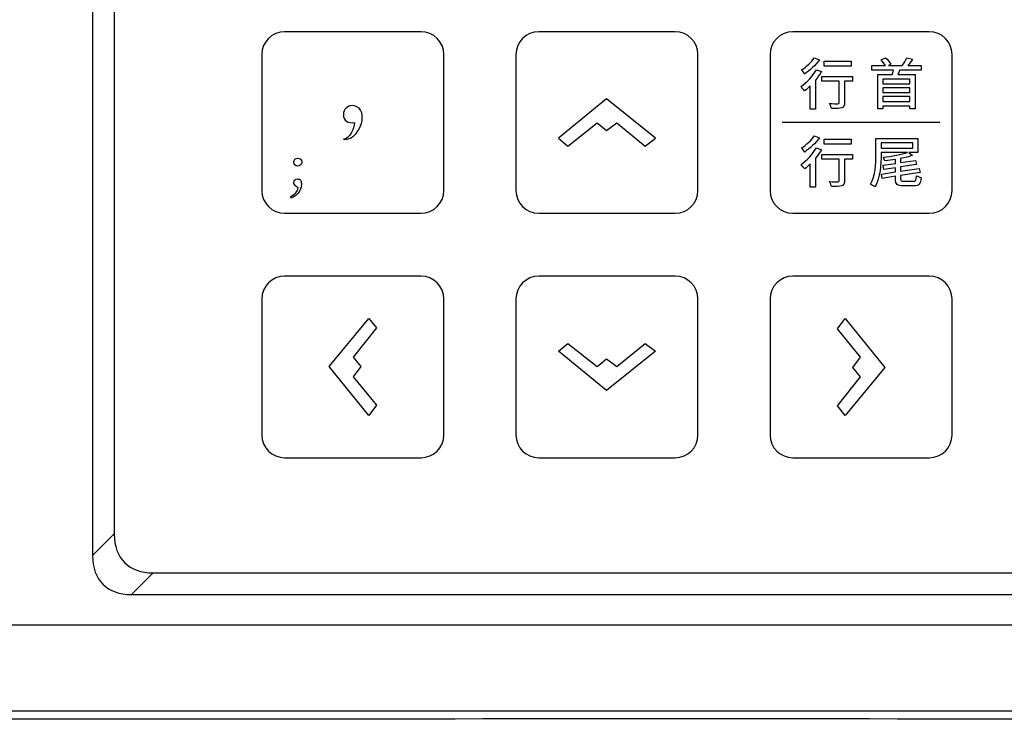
# Model space of a CAD drawing. Header units: millimetres. Extents: x 7099 to 9560, y -2357 to -1635.
# Tile 50 of 85: x 7396 to 7478, y -1949 to -1891. Entities that reach past the tile are written whole.
import ezdxf

# ---------------------------------------------------------------- set-up
doc = ezdxf.new("R2010")
doc.units = ezdxf.units.MM
doc.header["$LTSCALE"] = 3

msp = doc.modelspace()

# ---------------------------------------------------------------- linework, layer by layer
at = {"linetype": 'Continuous', "lineweight": 30}
for p, q in [((7402.232, -1762.935), (7402.232, -1935.507)), ((7404.02, -1764.722), (7404.02, -1933.719)), ((7402.232, -1935.507), (7404.02, -1933.719)), ((7407.234, -1936.933), (7405.446, -1938.721)), ((7407.234, -1936.933), (7545.231, -1936.933)), ((7405.446, -1938.721), (7547.018, -1938.721)), ((7363.725, -1941.221), (7550.732, -1941.221))]:
    msp.add_line(p, q, dxfattribs=at)
at = {"linetype": 'Continuous', "lineweight": 30, "flags": 128}
msp.add_lwpolyline([(7163.605, -1948.332), (7163.605, -1948.332), (7165.605, -1948.332), (7173.605, -1948.332), (7205.605, -1948.333), (7333.605, -1948.337), (7557.859, -1948.332), (7557.859, -1948.332)], dxfattribs=at)
at = {"linetype": 'Continuous', "lineweight": 30}
for centre in [(7411.798, -1929.154), (7410.011, -1930.942)]:
    msp.add_ellipse(centre, major_axis=(6.929, 6.929), ratio=0.510274, start_param=2.66976, end_param=3.613425, dxfattribs=at)
for points, knots in [([(7418.093, -1892.22), (7418.093, -1892.22), (7429.371, -1892.22), (7429.371, -1892.22), (7429.371, -1892.22), (7430.405, -1892.22), (7431.251, -1893.064), (7431.251, -1894.096), (7431.251, -1894.096), (7431.251, -1894.096), (7431.251, -1905.345), (7431.251, -1905.345), (7431.251, -1905.345), (7431.251, -1906.377), (7430.405, -1907.22), (7429.371, -1907.22), (7429.371, -1907.22), (7429.371, -1907.22), (7418.093, -1907.22), (7418.093, -1907.22), (7418.093, -1907.22), (7417.059, -1907.22), (7416.213, -1906.377), (7416.213, -1905.345), (7416.213, -1905.345), (7416.213, -1905.345), (7416.213, -1894.096), (7416.213, -1894.096), (7416.213, -1894.096), (7416.213, -1893.064), (7417.059, -1892.22), (7418.093, -1892.22)], [0, 0, 0, 0, 0.111111, 0.111111, 0.111111, 0.111111, 0.222222, 0.222222, 0.222222, 0.222222, 0.333333, 0.333333, 0.333333, 0.333333, 0.444444, 0.444444, 0.444444, 0.444444, 0.555556, 0.555556, 0.555556, 0.555556, 0.666667, 0.666667, 0.666667, 0.666667, 0.777778, 0.777778, 0.777778, 0.777778, 1, 1, 1, 1]), ([(7439.093, -1892.22), (7439.093, -1892.22), (7450.371, -1892.22), (7450.371, -1892.22), (7450.371, -1892.22), (7451.405, -1892.22), (7452.251, -1893.064), (7452.251, -1894.096), (7452.251, -1894.096), (7452.251, -1894.096), (7452.251, -1905.345), (7452.251, -1905.345), (7452.251, -1905.345), (7452.251, -1906.377), (7451.405, -1907.22), (7450.371, -1907.22), (7450.371, -1907.22), (7450.371, -1907.22), (7439.093, -1907.22), (7439.093, -1907.22), (7439.093, -1907.22), (7438.059, -1907.22), (7437.213, -1906.377), (7437.213, -1905.345), (7437.213, -1905.345), (7437.213, -1905.345), (7437.213, -1894.096), (7437.213, -1894.096), (7437.213, -1894.096), (7437.213, -1893.064), (7438.059, -1892.22), (7439.093, -1892.22)], [0, 0, 0, 0, 0.111111, 0.111111, 0.111111, 0.111111, 0.222222, 0.222222, 0.222222, 0.222222, 0.333333, 0.333333, 0.333333, 0.333333, 0.444444, 0.444444, 0.444444, 0.444444, 0.555556, 0.555556, 0.555556, 0.555556, 0.666667, 0.666667, 0.666667, 0.666667, 0.777778, 0.777778, 0.777778, 0.777778, 1, 1, 1, 1]), ([(7460.093, -1892.22), (7460.093, -1892.22), (7471.371, -1892.22), (7471.371, -1892.22), (7471.371, -1892.22), (7472.405, -1892.22), (7473.251, -1893.064), (7473.251, -1894.096), (7473.251, -1894.096), (7473.251, -1894.096), (7473.251, -1905.345), (7473.251, -1905.345), (7473.251, -1905.345), (7473.251, -1906.377), (7472.405, -1907.22), (7471.371, -1907.22), (7471.371, -1907.22), (7471.371, -1907.22), (7460.093, -1907.22), (7460.093, -1907.22), (7460.093, -1907.22), (7459.059, -1907.22), (7458.213, -1906.377), (7458.213, -1905.345), (7458.213, -1905.345), (7458.213, -1905.345), (7458.213, -1894.096), (7458.213, -1894.096), (7458.213, -1894.096), (7458.213, -1893.064), (7459.059, -1892.22), (7460.093, -1892.22)], [0, 0, 0, 0, 0.111111, 0.111111, 0.111111, 0.111111, 0.222222, 0.222222, 0.222222, 0.222222, 0.333333, 0.333333, 0.333333, 0.333333, 0.444444, 0.444444, 0.444444, 0.444444, 0.555556, 0.555556, 0.555556, 0.555556, 0.666667, 0.666667, 0.666667, 0.666667, 0.777778, 0.777778, 0.777778, 0.777778, 1, 1, 1, 1]), ([(7461.866, -1894.391), (7461.641, -1894.721), (7461.201, -1895.129), (7460.816, -1895.381), (7460.816, -1895.381), (7460.894, -1895.459), (7461.013, -1895.624), (7461.068, -1895.72), (7461.068, -1895.72), (7461.49, -1895.427), (7461.967, -1894.968), (7462.284, -1894.556), (7462.284, -1894.556), (7462.284, -1894.556), (7461.866, -1894.391), (7461.866, -1894.391)], [0, 0, 0, 0, 0.2, 0.2, 0.2, 0.2, 0.4, 0.4, 0.4, 0.4, 0.6, 0.6, 0.6, 0.6, 1, 1, 1, 1]), ([(7464.902, -1894.661), (7464.902, -1894.661), (7462.673, -1894.661), (7462.673, -1894.661), (7462.673, -1894.661), (7462.673, -1894.661), (7462.673, -1895.065), (7462.673, -1895.065), (7462.673, -1895.065), (7462.673, -1895.065), (7464.902, -1895.065), (7464.902, -1895.065), (7464.902, -1895.065), (7464.902, -1895.065), (7464.902, -1894.661), (7464.902, -1894.661)], [0, 0, 0, 0, 0.2, 0.2, 0.2, 0.2, 0.4, 0.4, 0.4, 0.4, 0.6, 0.6, 0.6, 0.6, 1, 1, 1, 1]), ([(7470.698, -1895.409), (7470.698, -1895.409), (7470.698, -1895.014), (7470.698, -1895.014), (7470.698, -1895.014), (7470.698, -1895.014), (7469.607, -1895.014), (7469.607, -1895.014), (7469.607, -1895.014), (7469.731, -1894.863), (7469.868, -1894.679), (7469.992, -1894.496), (7469.992, -1894.496), (7469.992, -1894.496), (7469.511, -1894.386), (7469.511, -1894.386), (7469.511, -1894.386), (7469.419, -1894.569), (7469.263, -1894.831), (7469.125, -1895.014), (7469.125, -1895.014), (7469.125, -1895.014), (7467.988, -1895.014), (7467.988, -1895.014), (7467.988, -1895.014), (7467.988, -1895.014), (7468.19, -1894.909), (7468.19, -1894.909), (7468.19, -1894.909), (7468.098, -1894.753), (7467.919, -1894.528), (7467.754, -1894.372), (7467.754, -1894.372), (7467.754, -1894.372), (7467.378, -1894.537), (7467.378, -1894.537), (7467.378, -1894.537), (7467.502, -1894.675), (7467.644, -1894.867), (7467.736, -1895.014), (7467.736, -1895.014), (7467.736, -1895.014), (7466.617, -1895.014), (7466.617, -1895.014), (7466.617, -1895.014), (7466.617, -1895.014), (7466.617, -1895.409), (7466.617, -1895.409), (7466.617, -1895.409), (7466.617, -1895.409), (7468.401, -1895.409), (7468.401, -1895.409), (7468.401, -1895.409), (7468.378, -1895.523), (7468.341, -1895.652), (7468.309, -1895.766), (7468.309, -1895.766), (7468.309, -1895.766), (7467.107, -1895.766), (7467.107, -1895.766), (7467.107, -1895.766), (7467.107, -1895.766), (7467.107, -1898.601), (7467.107, -1898.601), (7467.107, -1898.601), (7467.107, -1898.601), (7467.534, -1898.601), (7467.534, -1898.601), (7467.534, -1898.601), (7467.534, -1898.601), (7467.534, -1898.362), (7467.534, -1898.362), (7467.534, -1898.362), (7467.534, -1898.362), (7469.749, -1898.362), (7469.749, -1898.362), (7469.749, -1898.362), (7469.749, -1898.362), (7469.749, -1898.601), (7469.749, -1898.601), (7469.749, -1898.601), (7469.749, -1898.601), (7470.194, -1898.601), (7470.194, -1898.601), (7470.194, -1898.601), (7470.194, -1898.601), (7470.194, -1895.766), (7470.194, -1895.766), (7470.194, -1895.766), (7470.194, -1895.766), (7468.768, -1895.766), (7468.768, -1895.766), (7468.768, -1895.766), (7468.818, -1895.656), (7468.868, -1895.532), (7468.919, -1895.409), (7468.919, -1895.409), (7468.919, -1895.409), (7470.698, -1895.409), (7470.698, -1895.409)], [0, 0, 0, 0, 0.038462, 0.038462, 0.038462, 0.038462, 0.076923, 0.076923, 0.076923, 0.076923, 0.115385, 0.115385, 0.115385, 0.115385, 0.153846, 0.153846, 0.153846, 0.153846, 0.192308, 0.192308, 0.192308, 0.192308, 0.230769, 0.230769, 0.230769, 0.230769, 0.269231, 0.269231, 0.269231, 0.269231, 0.307692, 0.307692, 0.307692, 0.307692, 0.346154, 0.346154, 0.346154, 0.346154, 0.384615, 0.384615, 0.384615, 0.384615, 0.423077, 0.423077, 0.423077, 0.423077, 0.461538, 0.461538, 0.461538, 0.461538, 0.5, 0.5, 0.5, 0.5, 0.538462, 0.538462, 0.538462, 0.538462, 0.576923, 0.576923, 0.576923, 0.576923, 0.615385, 0.615385, 0.615385, 0.615385, 0.653846, 0.653846, 0.653846, 0.653846, 0.692308, 0.692308, 0.692308, 0.692308, 0.730769, 0.730769, 0.730769, 0.730769, 0.769231, 0.769231, 0.769231, 0.769231, 0.807692, 0.807692, 0.807692, 0.807692, 0.846154, 0.846154, 0.846154, 0.846154, 0.884615, 0.884615, 0.884615, 0.884615, 0.923077, 0.923077, 0.923077, 0.923077, 1, 1, 1, 1]), ([(7462.045, -1895.372), (7461.738, -1895.89), (7461.238, -1896.422), (7460.766, -1896.757), (7460.766, -1896.757), (7460.853, -1896.839), (7461.009, -1897.023), (7461.068, -1897.115), (7461.068, -1897.115), (7461.22, -1896.995), (7461.375, -1896.858), (7461.527, -1896.702), (7461.527, -1896.702), (7461.527, -1896.702), (7461.527, -1898.623), (7461.527, -1898.623), (7461.527, -1898.623), (7461.527, -1898.623), (7461.953, -1898.623), (7461.953, -1898.623), (7461.953, -1898.623), (7461.953, -1898.623), (7461.953, -1896.23), (7461.953, -1896.23), (7461.953, -1896.23), (7462.141, -1896), (7462.311, -1895.762), (7462.453, -1895.523), (7462.453, -1895.523), (7462.453, -1895.523), (7462.045, -1895.372), (7462.045, -1895.372)], [0, 0, 0, 0, 0.111111, 0.111111, 0.111111, 0.111111, 0.222222, 0.222222, 0.222222, 0.222222, 0.333333, 0.333333, 0.333333, 0.333333, 0.444444, 0.444444, 0.444444, 0.444444, 0.555556, 0.555556, 0.555556, 0.555556, 0.666667, 0.666667, 0.666667, 0.666667, 0.777778, 0.777778, 0.777778, 0.777778, 1, 1, 1, 1]), ([(7465.012, -1895.913), (7465.012, -1895.913), (7462.481, -1895.913), (7462.481, -1895.913), (7462.481, -1895.913), (7462.481, -1895.913), (7462.481, -1896.317), (7462.481, -1896.317), (7462.481, -1896.317), (7462.481, -1896.317), (7463.925, -1896.317), (7463.925, -1896.317), (7463.925, -1896.317), (7463.925, -1896.317), (7463.925, -1898.078), (7463.925, -1898.078), (7463.925, -1898.078), (7463.925, -1898.147), (7463.898, -1898.165), (7463.811, -1898.169), (7463.811, -1898.169), (7463.728, -1898.169), (7463.421, -1898.169), (7463.132, -1898.16), (7463.132, -1898.16), (7463.192, -1898.28), (7463.256, -1898.454), (7463.279, -1898.568), (7463.279, -1898.568), (7463.682, -1898.568), (7463.957, -1898.564), (7464.132, -1898.504), (7464.132, -1898.504), (7464.306, -1898.44), (7464.361, -1898.325), (7464.361, -1898.087), (7464.361, -1898.087), (7464.361, -1898.087), (7464.361, -1896.317), (7464.361, -1896.317), (7464.361, -1896.317), (7464.361, -1896.317), (7465.012, -1896.317), (7465.012, -1896.317), (7465.012, -1896.317), (7465.012, -1896.317), (7465.012, -1895.913), (7465.012, -1895.913)], [0, 0, 0, 0, 0.076923, 0.076923, 0.076923, 0.076923, 0.153846, 0.153846, 0.153846, 0.153846, 0.230769, 0.230769, 0.230769, 0.230769, 0.307692, 0.307692, 0.307692, 0.307692, 0.384615, 0.384615, 0.384615, 0.384615, 0.461538, 0.461538, 0.461538, 0.461538, 0.538462, 0.538462, 0.538462, 0.538462, 0.615385, 0.615385, 0.615385, 0.615385, 0.692308, 0.692308, 0.692308, 0.692308, 0.769231, 0.769231, 0.769231, 0.769231, 0.846154, 0.846154, 0.846154, 0.846154, 1, 1, 1, 1]), ([(7469.749, -1896.518), (7469.749, -1896.518), (7467.534, -1896.518), (7467.534, -1896.518), (7467.534, -1896.518), (7467.534, -1896.518), (7467.534, -1896.138), (7467.534, -1896.138), (7467.534, -1896.138), (7467.534, -1896.138), (7469.749, -1896.138), (7469.749, -1896.138), (7469.749, -1896.138), (7469.749, -1896.138), (7469.749, -1896.518), (7469.749, -1896.518)], [0, 0, 0, 0, 0.2, 0.2, 0.2, 0.2, 0.4, 0.4, 0.4, 0.4, 0.6, 0.6, 0.6, 0.6, 1, 1, 1, 1]), ([(7469.749, -1897.243), (7469.749, -1897.243), (7467.534, -1897.243), (7467.534, -1897.243), (7467.534, -1897.243), (7467.534, -1897.243), (7467.534, -1896.853), (7467.534, -1896.853), (7467.534, -1896.853), (7467.534, -1896.853), (7469.749, -1896.853), (7469.749, -1896.853), (7469.749, -1896.853), (7469.749, -1896.853), (7469.749, -1897.243), (7469.749, -1897.243)], [0, 0, 0, 0, 0.2, 0.2, 0.2, 0.2, 0.4, 0.4, 0.4, 0.4, 0.6, 0.6, 0.6, 0.6, 1, 1, 1, 1]), ([(7440.722, -1901.03), (7440.722, -1901.03), (7444.696, -1897.774), (7444.696, -1897.774), (7444.696, -1897.774), (7444.696, -1897.774), (7448.742, -1901.03), (7448.742, -1901.03), (7448.742, -1901.03), (7448.742, -1901.03), (7447.89, -1901.667), (7447.89, -1901.667), (7447.89, -1901.667), (7447.89, -1901.667), (7445.548, -1899.756), (7445.548, -1899.756), (7445.548, -1899.756), (7445.548, -1899.756), (7444.696, -1900.393), (7444.696, -1900.393), (7444.696, -1900.393), (7444.696, -1900.393), (7443.916, -1899.756), (7443.916, -1899.756), (7443.916, -1899.756), (7443.916, -1899.756), (7441.502, -1901.667), (7441.502, -1901.667), (7441.502, -1901.667), (7441.502, -1901.667), (7440.722, -1901.03), (7440.722, -1901.03)], [0, 0, 0, 0, 0.111111, 0.111111, 0.111111, 0.111111, 0.222222, 0.222222, 0.222222, 0.222222, 0.333333, 0.333333, 0.333333, 0.333333, 0.444444, 0.444444, 0.444444, 0.444444, 0.555556, 0.555556, 0.555556, 0.555556, 0.666667, 0.666667, 0.666667, 0.666667, 0.777778, 0.777778, 0.777778, 0.777778, 1, 1, 1, 1]), ([(7467.534, -1897.991), (7467.534, -1897.991), (7467.534, -1897.578), (7467.534, -1897.578), (7467.534, -1897.578), (7467.534, -1897.578), (7469.749, -1897.578), (7469.749, -1897.578), (7469.749, -1897.578), (7469.749, -1897.578), (7469.749, -1897.991), (7469.749, -1897.991), (7469.749, -1897.991), (7469.749, -1897.991), (7467.534, -1897.991), (7467.534, -1897.991)], [0, 0, 0, 0, 0.2, 0.2, 0.2, 0.2, 0.4, 0.4, 0.4, 0.4, 0.6, 0.6, 0.6, 0.6, 1, 1, 1, 1]), ([(7423.671, -1898.322), (7423.934, -1898.322), (7424.232, -1898.443), (7424.376, -1898.713), (7424.376, -1898.713), (7424.528, -1899), (7424.54, -1899.239), (7424.493, -1899.568), (7424.493, -1899.568), (7424.406, -1900.182), (7423.779, -1901.283), (7422.947, -1901.098), (7422.947, -1901.098), (7423.431, -1901.112), (7423.884, -1900.254), (7423.872, -1899.725), (7423.872, -1899.725), (7423.344, -1899.813), (7422.961, -1899.581), (7422.947, -1899.046), (7422.947, -1899.046), (7422.936, -1898.646), (7423.334, -1898.322), (7423.671, -1898.322)], [0, 0, 0, 0, 0.142857, 0.142857, 0.142857, 0.142857, 0.285714, 0.285714, 0.285714, 0.285714, 0.428571, 0.428571, 0.428571, 0.428571, 0.571429, 0.571429, 0.571429, 0.571429, 0.714286, 0.714286, 0.714286, 0.714286, 1, 1, 1, 1]), ([(7461.868, -1900.836), (7461.644, -1901.166), (7461.203, -1901.574), (7460.818, -1901.826), (7460.818, -1901.826), (7460.896, -1901.904), (7461.015, -1902.069), (7461.07, -1902.166), (7461.07, -1902.166), (7461.492, -1901.872), (7461.969, -1901.414), (7462.286, -1901.001), (7462.286, -1901.001), (7462.286, -1901.001), (7461.868, -1900.836), (7461.868, -1900.836)], [0, 0, 0, 0, 0.2, 0.2, 0.2, 0.2, 0.4, 0.4, 0.4, 0.4, 0.6, 0.6, 0.6, 0.6, 1, 1, 1, 1]), ([(7464.904, -1901.106), (7464.904, -1901.106), (7462.676, -1901.106), (7462.676, -1901.106), (7462.676, -1901.106), (7462.676, -1901.106), (7462.676, -1901.51), (7462.676, -1901.51), (7462.676, -1901.51), (7462.676, -1901.51), (7464.904, -1901.51), (7464.904, -1901.51), (7464.904, -1901.51), (7464.904, -1901.51), (7464.904, -1901.106), (7464.904, -1901.106)], [0, 0, 0, 0, 0.2, 0.2, 0.2, 0.2, 0.4, 0.4, 0.4, 0.4, 0.6, 0.6, 0.6, 0.6, 1, 1, 1, 1]), ([(7469.274, -1904.583), (7469.036, -1904.583), (7468.995, -1904.555), (7468.995, -1904.376), (7468.995, -1904.376), (7468.995, -1904.376), (7468.995, -1904.106), (7468.995, -1904.106), (7468.995, -1904.106), (7468.995, -1904.106), (7470.609, -1903.853), (7470.609, -1903.853), (7470.609, -1903.853), (7470.609, -1903.853), (7470.545, -1903.51), (7470.545, -1903.51), (7470.545, -1903.51), (7470.545, -1903.51), (7468.995, -1903.748), (7468.995, -1903.748), (7468.995, -1903.748), (7468.995, -1903.748), (7468.995, -1903.395), (7468.995, -1903.395), (7468.995, -1903.395), (7468.995, -1903.395), (7470.302, -1903.198), (7470.302, -1903.198), (7470.302, -1903.198), (7470.302, -1903.198), (7470.237, -1902.854), (7470.237, -1902.854), (7470.237, -1902.854), (7470.237, -1902.854), (7468.995, -1903.037), (7468.995, -1903.037), (7468.995, -1903.037), (7468.995, -1903.037), (7468.995, -1902.698), (7468.995, -1902.698), (7468.995, -1902.698), (7469.361, -1902.624), (7469.701, -1902.546), (7469.985, -1902.446), (7469.985, -1902.446), (7469.985, -1902.446), (7469.669, -1902.193), (7469.669, -1902.193), (7469.669, -1902.193), (7469.669, -1902.193), (7470.43, -1902.193), (7470.43, -1902.193), (7470.43, -1902.193), (7470.43, -1902.193), (7470.43, -1901.047), (7470.43, -1901.047), (7470.43, -1901.047), (7470.43, -1901.047), (7466.954, -1901.047), (7466.954, -1901.047), (7466.954, -1901.047), (7466.954, -1901.047), (7466.954, -1902.377), (7466.954, -1902.377), (7466.954, -1902.377), (7466.954, -1903.097), (7466.922, -1904.115), (7466.509, -1904.821), (7466.509, -1904.821), (7466.614, -1904.862), (7466.812, -1904.968), (7466.89, -1905.037), (7466.89, -1905.037), (7467.321, -1904.289), (7467.385, -1903.152), (7467.385, -1902.372), (7467.385, -1902.372), (7467.385, -1902.372), (7467.385, -1902.193), (7467.385, -1902.193), (7467.385, -1902.193), (7467.385, -1902.193), (7469.568, -1902.193), (7469.568, -1902.193), (7469.568, -1902.193), (7469.086, -1902.358), (7468.279, -1902.51), (7467.573, -1902.592), (7467.573, -1902.592), (7467.619, -1902.675), (7467.669, -1902.817), (7467.683, -1902.9), (7467.683, -1902.9), (7467.972, -1902.867), (7468.279, -1902.822), (7468.577, -1902.776), (7468.577, -1902.776), (7468.577, -1902.776), (7468.577, -1903.101), (7468.577, -1903.101), (7468.577, -1903.101), (7468.577, -1903.101), (7467.55, -1903.257), (7467.55, -1903.257), (7467.55, -1903.257), (7467.55, -1903.257), (7467.614, -1903.606), (7467.614, -1903.606), (7467.614, -1903.606), (7467.614, -1903.606), (7468.577, -1903.459), (7468.577, -1903.459), (7468.577, -1903.459), (7468.577, -1903.459), (7468.577, -1903.808), (7468.577, -1903.808), (7468.577, -1903.808), (7468.577, -1903.808), (7467.422, -1903.986), (7467.422, -1903.986), (7467.422, -1903.986), (7467.422, -1903.986), (7467.486, -1904.34), (7467.486, -1904.34), (7467.486, -1904.34), (7467.486, -1904.34), (7468.577, -1904.17), (7468.577, -1904.17), (7468.577, -1904.17), (7468.577, -1904.17), (7468.577, -1904.381), (7468.577, -1904.381), (7468.577, -1904.381), (7468.577, -1904.844), (7468.71, -1904.968), (7469.233, -1904.968), (7469.233, -1904.968), (7469.233, -1904.968), (7470.095, -1904.968), (7470.095, -1904.968), (7470.095, -1904.968), (7470.517, -1904.968), (7470.641, -1904.817), (7470.696, -1904.28), (7470.696, -1904.28), (7470.577, -1904.252), (7470.412, -1904.188), (7470.315, -1904.119), (7470.315, -1904.119), (7470.288, -1904.509), (7470.251, -1904.583), (7470.063, -1904.583), (7470.063, -1904.583), (7470.063, -1904.583), (7469.274, -1904.583), (7469.274, -1904.583)], [0, 0, 0, 0, 0.025, 0.025, 0.025, 0.025, 0.05, 0.05, 0.05, 0.05, 0.075, 0.075, 0.075, 0.075, 0.1, 0.1, 0.1, 0.1, 0.125, 0.125, 0.125, 0.125, 0.15, 0.15, 0.15, 0.15, 0.175, 0.175, 0.175, 0.175, 0.2, 0.2, 0.2, 0.2, 0.225, 0.225, 0.225, 0.225, 0.25, 0.25, 0.25, 0.25, 0.275, 0.275, 0.275, 0.275, 0.3, 0.3, 0.3, 0.3, 0.325, 0.325, 0.325, 0.325, 0.35, 0.35, 0.35, 0.35, 0.375, 0.375, 0.375, 0.375, 0.4, 0.4, 0.4, 0.4, 0.425, 0.425, 0.425, 0.425, 0.45, 0.45, 0.45, 0.45, 0.475, 0.475, 0.475, 0.475, 0.5, 0.5, 0.5, 0.5, 0.525, 0.525, 0.525, 0.525, 0.55, 0.55, 0.55, 0.55, 0.575, 0.575, 0.575, 0.575, 0.6, 0.6, 0.6, 0.6, 0.625, 0.625, 0.625, 0.625, 0.65, 0.65, 0.65, 0.65, 0.675, 0.675, 0.675, 0.675, 0.7, 0.7, 0.7, 0.7, 0.725, 0.725, 0.725, 0.725, 0.75, 0.75, 0.75, 0.75, 0.775, 0.775, 0.775, 0.775, 0.8, 0.8, 0.8, 0.8, 0.825, 0.825, 0.825, 0.825, 0.85, 0.85, 0.85, 0.85, 0.875, 0.875, 0.875, 0.875, 0.9, 0.9, 0.9, 0.9, 0.925, 0.925, 0.925, 0.925, 0.95, 0.95, 0.95, 0.95, 1, 1, 1, 1]), ([(7467.385, -1901.409), (7467.385, -1901.409), (7469.999, -1901.409), (7469.999, -1901.409), (7469.999, -1901.409), (7469.999, -1901.409), (7469.999, -1901.831), (7469.999, -1901.831), (7469.999, -1901.831), (7469.999, -1901.831), (7467.385, -1901.831), (7467.385, -1901.831), (7467.385, -1901.831), (7467.385, -1901.831), (7467.385, -1901.409), (7467.385, -1901.409)], [0, 0, 0, 0, 0.2, 0.2, 0.2, 0.2, 0.4, 0.4, 0.4, 0.4, 0.6, 0.6, 0.6, 0.6, 1, 1, 1, 1]), ([(7462.047, -1901.817), (7461.74, -1902.335), (7461.24, -1902.867), (7460.768, -1903.202), (7460.768, -1903.202), (7460.855, -1903.285), (7461.011, -1903.468), (7461.07, -1903.56), (7461.07, -1903.56), (7461.222, -1903.441), (7461.378, -1903.303), (7461.529, -1903.147), (7461.529, -1903.147), (7461.529, -1903.147), (7461.529, -1905.069), (7461.529, -1905.069), (7461.529, -1905.069), (7461.529, -1905.069), (7461.956, -1905.069), (7461.956, -1905.069), (7461.956, -1905.069), (7461.956, -1905.069), (7461.956, -1902.675), (7461.956, -1902.675), (7461.956, -1902.675), (7462.144, -1902.446), (7462.313, -1902.207), (7462.456, -1901.969), (7462.456, -1901.969), (7462.456, -1901.969), (7462.047, -1901.817), (7462.047, -1901.817)], [0, 0, 0, 0, 0.111111, 0.111111, 0.111111, 0.111111, 0.222222, 0.222222, 0.222222, 0.222222, 0.333333, 0.333333, 0.333333, 0.333333, 0.444444, 0.444444, 0.444444, 0.444444, 0.555556, 0.555556, 0.555556, 0.555556, 0.666667, 0.666667, 0.666667, 0.666667, 0.777778, 0.777778, 0.777778, 0.777778, 1, 1, 1, 1]), ([(7419.182, -1903.321), (7419.365, -1903.321), (7419.508, -1903.177), (7419.508, -1902.999), (7419.508, -1902.999), (7419.508, -1902.813), (7419.365, -1902.669), (7419.182, -1902.669), (7419.182, -1902.669), (7419, -1902.669), (7418.852, -1902.813), (7418.852, -1902.999), (7418.852, -1902.999), (7418.852, -1903.177), (7419, -1903.321), (7419.182, -1903.321)], [0, 0, 0, 0, 0.2, 0.2, 0.2, 0.2, 0.4, 0.4, 0.4, 0.4, 0.6, 0.6, 0.6, 0.6, 1, 1, 1, 1]), ([(7465.015, -1902.358), (7465.015, -1902.358), (7462.483, -1902.358), (7462.483, -1902.358), (7462.483, -1902.358), (7462.483, -1902.358), (7462.483, -1902.762), (7462.483, -1902.762), (7462.483, -1902.762), (7462.483, -1902.762), (7463.928, -1902.762), (7463.928, -1902.762), (7463.928, -1902.762), (7463.928, -1902.762), (7463.928, -1904.523), (7463.928, -1904.523), (7463.928, -1904.523), (7463.928, -1904.592), (7463.9, -1904.61), (7463.813, -1904.615), (7463.813, -1904.615), (7463.73, -1904.615), (7463.423, -1904.615), (7463.134, -1904.606), (7463.134, -1904.606), (7463.194, -1904.725), (7463.258, -1904.899), (7463.281, -1905.014), (7463.281, -1905.014), (7463.685, -1905.014), (7463.96, -1905.009), (7464.134, -1904.95), (7464.134, -1904.95), (7464.308, -1904.885), (7464.363, -1904.771), (7464.363, -1904.532), (7464.363, -1904.532), (7464.363, -1904.532), (7464.363, -1902.762), (7464.363, -1902.762), (7464.363, -1902.762), (7464.363, -1902.762), (7465.015, -1902.762), (7465.015, -1902.762), (7465.015, -1902.762), (7465.015, -1902.762), (7465.015, -1902.358), (7465.015, -1902.358)], [0, 0, 0, 0, 0.076923, 0.076923, 0.076923, 0.076923, 0.153846, 0.153846, 0.153846, 0.153846, 0.230769, 0.230769, 0.230769, 0.230769, 0.307692, 0.307692, 0.307692, 0.307692, 0.384615, 0.384615, 0.384615, 0.384615, 0.461538, 0.461538, 0.461538, 0.461538, 0.538462, 0.538462, 0.538462, 0.538462, 0.615385, 0.615385, 0.615385, 0.615385, 0.692308, 0.692308, 0.692308, 0.692308, 0.769231, 0.769231, 0.769231, 0.769231, 0.846154, 0.846154, 0.846154, 0.846154, 1, 1, 1, 1]), ([(7419.225, -1905.124), (7419.132, -1905.467), (7418.903, -1905.675), (7418.577, -1905.852), (7418.577, -1905.852), (7418.577, -1905.852), (7418.632, -1905.975), (7418.632, -1905.975), (7418.632, -1905.975), (7419.055, -1905.814), (7419.487, -1905.383), (7419.487, -1904.832), (7419.487, -1904.832), (7419.487, -1904.714), (7419.47, -1904.621), (7419.432, -1904.502), (7419.432, -1904.502), (7419.331, -1904.409), (7419.246, -1904.388), (7419.153, -1904.388), (7419.153, -1904.388), (7418.967, -1904.388), (7418.852, -1904.519), (7418.852, -1904.68), (7418.852, -1904.68), (7418.852, -1904.794), (7418.912, -1904.913), (7419.047, -1905.006), (7419.047, -1905.006), (7419.047, -1905.006), (7419.225, -1905.124), (7419.225, -1905.124)], [0, 0, 0, 0, 0.111111, 0.111111, 0.111111, 0.111111, 0.222222, 0.222222, 0.222222, 0.222222, 0.333333, 0.333333, 0.333333, 0.333333, 0.444444, 0.444444, 0.444444, 0.444444, 0.555556, 0.555556, 0.555556, 0.555556, 0.666667, 0.666667, 0.666667, 0.666667, 0.777778, 0.777778, 0.777778, 0.777778, 1, 1, 1, 1]), ([(7418.093, -1912.42), (7418.093, -1912.42), (7429.371, -1912.42), (7429.371, -1912.42), (7429.371, -1912.42), (7430.405, -1912.42), (7431.251, -1913.264), (7431.251, -1914.296), (7431.251, -1914.296), (7431.251, -1914.296), (7431.251, -1925.545), (7431.251, -1925.545), (7431.251, -1925.545), (7431.251, -1926.577), (7430.405, -1927.42), (7429.371, -1927.42), (7429.371, -1927.42), (7429.371, -1927.42), (7418.093, -1927.42), (7418.093, -1927.42), (7418.093, -1927.42), (7417.059, -1927.42), (7416.213, -1926.577), (7416.213, -1925.545), (7416.213, -1925.545), (7416.213, -1925.545), (7416.213, -1914.296), (7416.213, -1914.296), (7416.213, -1914.296), (7416.213, -1913.264), (7417.059, -1912.42), (7418.093, -1912.42)], [0, 0, 0, 0, 0.111111, 0.111111, 0.111111, 0.111111, 0.222222, 0.222222, 0.222222, 0.222222, 0.333333, 0.333333, 0.333333, 0.333333, 0.444444, 0.444444, 0.444444, 0.444444, 0.555556, 0.555556, 0.555556, 0.555556, 0.666667, 0.666667, 0.666667, 0.666667, 0.777778, 0.777778, 0.777778, 0.777778, 1, 1, 1, 1]), ([(7439.093, -1912.42), (7439.093, -1912.42), (7450.371, -1912.42), (7450.371, -1912.42), (7450.371, -1912.42), (7451.405, -1912.42), (7452.251, -1913.264), (7452.251, -1914.296), (7452.251, -1914.296), (7452.251, -1914.296), (7452.251, -1925.545), (7452.251, -1925.545), (7452.251, -1925.545), (7452.251, -1926.577), (7451.405, -1927.42), (7450.371, -1927.42), (7450.371, -1927.42), (7450.371, -1927.42), (7439.093, -1927.42), (7439.093, -1927.42), (7439.093, -1927.42), (7438.059, -1927.42), (7437.213, -1926.577), (7437.213, -1925.545), (7437.213, -1925.545), (7437.213, -1925.545), (7437.213, -1914.296), (7437.213, -1914.296), (7437.213, -1914.296), (7437.213, -1913.264), (7438.059, -1912.42), (7439.093, -1912.42)], [0, 0, 0, 0, 0.111111, 0.111111, 0.111111, 0.111111, 0.222222, 0.222222, 0.222222, 0.222222, 0.333333, 0.333333, 0.333333, 0.333333, 0.444444, 0.444444, 0.444444, 0.444444, 0.555556, 0.555556, 0.555556, 0.555556, 0.666667, 0.666667, 0.666667, 0.666667, 0.777778, 0.777778, 0.777778, 0.777778, 1, 1, 1, 1]), ([(7460.093, -1912.42), (7460.093, -1912.42), (7471.371, -1912.42), (7471.371, -1912.42), (7471.371, -1912.42), (7472.405, -1912.42), (7473.251, -1913.264), (7473.251, -1914.296), (7473.251, -1914.296), (7473.251, -1914.296), (7473.251, -1925.545), (7473.251, -1925.545), (7473.251, -1925.545), (7473.251, -1926.577), (7472.405, -1927.42), (7471.371, -1927.42), (7471.371, -1927.42), (7471.371, -1927.42), (7460.093, -1927.42), (7460.093, -1927.42), (7460.093, -1927.42), (7459.059, -1927.42), (7458.213, -1926.577), (7458.213, -1925.545), (7458.213, -1925.545), (7458.213, -1925.545), (7458.213, -1914.296), (7458.213, -1914.296), (7458.213, -1914.296), (7458.213, -1913.264), (7459.059, -1912.42), (7460.093, -1912.42)], [0, 0, 0, 0, 0.111111, 0.111111, 0.111111, 0.111111, 0.222222, 0.222222, 0.222222, 0.222222, 0.333333, 0.333333, 0.333333, 0.333333, 0.444444, 0.444444, 0.444444, 0.444444, 0.555556, 0.555556, 0.555556, 0.555556, 0.666667, 0.666667, 0.666667, 0.666667, 0.777778, 0.777778, 0.777778, 0.777778, 1, 1, 1, 1]), ([(7425.045, -1915.92), (7425.045, -1915.92), (7421.78, -1919.885), (7421.78, -1919.885), (7421.78, -1919.885), (7421.78, -1919.885), (7425.045, -1923.92), (7425.045, -1923.92), (7425.045, -1923.92), (7425.045, -1923.92), (7425.684, -1923.071), (7425.684, -1923.071), (7425.684, -1923.071), (7425.684, -1923.071), (7423.768, -1920.735), (7423.768, -1920.735), (7423.768, -1920.735), (7423.768, -1920.735), (7424.406, -1919.885), (7424.406, -1919.885), (7424.406, -1919.885), (7424.406, -1919.885), (7423.768, -1919.106), (7423.768, -1919.106), (7423.768, -1919.106), (7423.768, -1919.106), (7425.684, -1916.699), (7425.684, -1916.699), (7425.684, -1916.699), (7425.684, -1916.699), (7425.045, -1915.92), (7425.045, -1915.92)], [0, 0, 0, 0, 0.111111, 0.111111, 0.111111, 0.111111, 0.222222, 0.222222, 0.222222, 0.222222, 0.333333, 0.333333, 0.333333, 0.333333, 0.444444, 0.444444, 0.444444, 0.444444, 0.555556, 0.555556, 0.555556, 0.555556, 0.666667, 0.666667, 0.666667, 0.666667, 0.777778, 0.777778, 0.777778, 0.777778, 1, 1, 1, 1]), ([(7464.419, -1923.92), (7464.419, -1923.92), (7467.684, -1919.956), (7467.684, -1919.956), (7467.684, -1919.956), (7467.684, -1919.956), (7464.419, -1915.92), (7464.419, -1915.92), (7464.419, -1915.92), (7464.419, -1915.92), (7463.78, -1916.77), (7463.78, -1916.77), (7463.78, -1916.77), (7463.78, -1916.77), (7465.696, -1919.106), (7465.696, -1919.106), (7465.696, -1919.106), (7465.696, -1919.106), (7465.058, -1919.956), (7465.058, -1919.956), (7465.058, -1919.956), (7465.058, -1919.956), (7465.696, -1920.735), (7465.696, -1920.735), (7465.696, -1920.735), (7465.696, -1920.735), (7463.78, -1923.142), (7463.78, -1923.142), (7463.78, -1923.142), (7463.78, -1923.142), (7464.419, -1923.92), (7464.419, -1923.92)], [0, 0, 0, 0, 0.111111, 0.111111, 0.111111, 0.111111, 0.222222, 0.222222, 0.222222, 0.222222, 0.333333, 0.333333, 0.333333, 0.333333, 0.444444, 0.444444, 0.444444, 0.444444, 0.555556, 0.555556, 0.555556, 0.555556, 0.666667, 0.666667, 0.666667, 0.666667, 0.777778, 0.777778, 0.777778, 0.777778, 1, 1, 1, 1]), ([(7440.722, -1918.611), (7440.722, -1918.611), (7444.696, -1921.867), (7444.696, -1921.867), (7444.696, -1921.867), (7444.696, -1921.867), (7448.742, -1918.611), (7448.742, -1918.611), (7448.742, -1918.611), (7448.742, -1918.611), (7447.89, -1917.974), (7447.89, -1917.974), (7447.89, -1917.974), (7447.89, -1917.974), (7445.548, -1919.885), (7445.548, -1919.885), (7445.548, -1919.885), (7445.548, -1919.885), (7444.696, -1919.248), (7444.696, -1919.248), (7444.696, -1919.248), (7444.696, -1919.248), (7443.916, -1919.885), (7443.916, -1919.885), (7443.916, -1919.885), (7443.916, -1919.885), (7441.502, -1917.974), (7441.502, -1917.974), (7441.502, -1917.974), (7441.502, -1917.974), (7440.722, -1918.611), (7440.722, -1918.611)], [0, 0, 0, 0, 0.111111, 0.111111, 0.111111, 0.111111, 0.222222, 0.222222, 0.222222, 0.222222, 0.333333, 0.333333, 0.333333, 0.333333, 0.444444, 0.444444, 0.444444, 0.444444, 0.555556, 0.555556, 0.555556, 0.555556, 0.666667, 0.666667, 0.666667, 0.666667, 0.777778, 0.777778, 0.777778, 0.777778, 1, 1, 1, 1]), ([(7558.732, -1949.017), (7556.671, -1949.013), (7552.543, -1949.006), (7536.239, -1949.03), (7473.282, -1948.988), (7378.909, -1949.017), (7291.124, -1949.022), (7251.458, -1949.012), (7245.294, -1949.004), (7244.714, -1949.004)], [0, 0, 0, 0, 0.019703, 0.039462, 0.155788, 0.621091, 0.941075, 0.994458, 1, 1, 1, 1])]:
    msp.add_open_spline(points, degree=3, knots=knots, dxfattribs=at)
msp.add_open_spline([(7459.215, -1899.709), (7459.215, -1899.709), (7472.249, -1899.709), (7472.249, -1899.709)], degree=3, dxfattribs=at)

doc.saveas('drawing.dxf')
